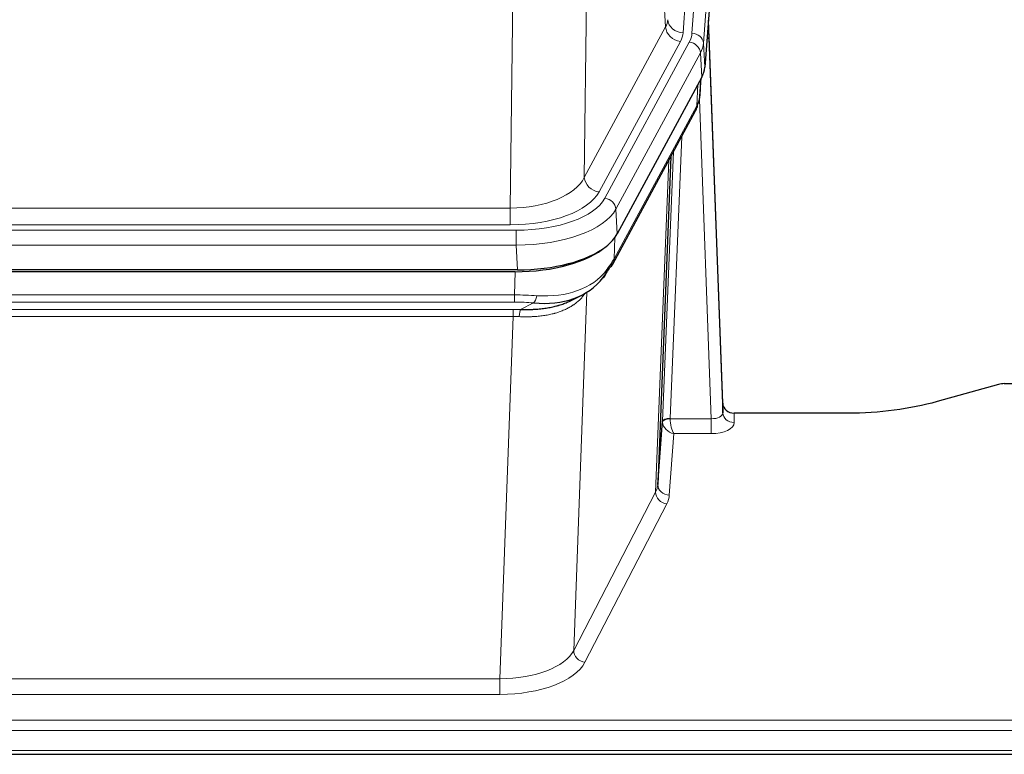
# Model space of a CAD drawing. Header units: inches. Extents: x 0 to 23760, y -13 to 16800.
# Tile 203 of 207: x 20741 to 20999, y 13654 to 13847. Entities that reach past the tile are written whole.
import ezdxf

# ---------------------------------------------------------------- set-up
doc = ezdxf.new("R2010")
doc.units = ezdxf.units.IN
doc.layers.add('254', color=7, linetype='Continuous', true_color=0xffffff)

msp = doc.modelspace()

# ---------------------------------------------------------------- linework, layer by layer
at = {"layer": '254', "color": 110, "linetype": 'Continuous', "lineweight": 13}
for p, q in [((20917.331, 13843.794), (20930.442, 14017.155)), ((20928.051, 14016.72), (20914.984, 13843.947)), ((20933.436, 14014.585), (20920.325, 13841.224)), ((20910.411, 13845.464), (20906.059, 13919.716)), ((20890.017, 13881.572), (20889.059, 13805.921)), ((20869.616, 13797.886), (20870.585, 13874.382)), ((20889.059, 13805.921), (20910.411, 13845.464)), ((20892.935, 13802.112), (20914.287, 13841.656)), ((20894.46, 13800.438), (20916.634, 13841.503)), ((20919.541, 13838.647), (20897.367, 13797.581)), ((20919.914, 13832.274), (20919.541, 13838.647)), ((20920.325, 13841.224), (20920.699, 13834.852)), ((20919.43, 13827.349), (20919.784, 13832.033)), ((20918.645, 13824.77), (20918.863, 13830.328)), ((20922.411, 13742.526), (20919.28, 13826.378)), ((20896.898, 13784.494), (20918.645, 13824.77)), ((20914.628, 13816.664), (20911.605, 13742.613)), ((20907.794, 13723.219), (20911.261, 13810.429)), ((20909.608, 13741.847), (20912.501, 13812.724)), ((20656.973, 13797.886), (20869.616, 13797.886)), ((20869.616, 13793.472), (20869.616, 13797.886)), ((20897.367, 13797.581), (20897.66, 13791.06)), ((20869.616, 13793.472), (20656.973, 13793.472)), ((20655.385, 13792.048), (20871.205, 13792.048)), ((20871.205, 13788.143), (20871.205, 13792.048)), ((20897.074, 13790.13), (20896.898, 13784.494)), ((20871.205, 13788.143), (20655.385, 13788.143)), ((20871.498, 13781.622), (20871.205, 13788.143)), ((20870.716, 13775.049), (20870.906, 13781.14)), ((20655.874, 13775.049), (20870.716, 13775.049)), ((20870.716, 13773.184), (20870.716, 13775.049)), ((20889.744, 13775.744), (20886.308, 13681.604)), ((20870.716, 13773.184), (20655.874, 13773.184)), ((20872.286, 13771.21), (20875.74, 13772.955)), ((20656.216, 13771.241), (20870.374, 13771.241)), ((20870.374, 13769.376), (20656.216, 13769.376)), ((20866.9, 13674.2), (20870.374, 13769.376)), ((20870.374, 13769.376), (20870.374, 13771.241)), ((20928.392, 13743.973), (20928.402, 13741.525)), ((20911.606, 13742.526), (20922.411, 13742.526)), ((20922.411, 13742.526), (20922.411, 13738.611)), ((20912.569, 13738.611), (20911.375, 13722.462)), ((20922.411, 13738.611), (20912.569, 13738.611)), ((20886.308, 13681.604), (20907.794, 13723.219)), ((20910.702, 13720.155), (20889.217, 13678.541)), ((20659.69, 13674.2), (20866.9, 13674.2)), ((20866.9, 13674.2), (20866.9, 13670.099)), ((20866.9, 13670.099), (20659.69, 13670.099)), ((20485.295, 13663.338), (21042.295, 13663.338)), ((20485.295, 13660.604), (21042.295, 13660.604)), ((20485.295, 13655.356), (21042.295, 13655.356))]:
    msp.add_line(p, q, dxfattribs=at)
at = {"layer": '254', "color": 2, "linetype": 'Continuous', "lineweight": 25}
for p, q in [((20933.817, 14008.306), (20920.699, 13834.852)), ((20925.393, 13746.595), (20921.636, 13847.233)), ((20921.716, 13842.84), (20925.404, 13744.058)), ((20919.914, 13832.274), (20897.66, 13791.06)), ((20919.423, 13827.236), (20919.787, 13832.038)), ((20919.601, 13831.693), (20919.43, 13827.349)), ((20919.423, 13827.236), (20919.43, 13827.349)), ((20896.538, 13783.164), (20918.286, 13823.44)), ((20911.807, 13811.44), (20908.379, 13725.229)), ((20871.498, 13781.622), (20655.092, 13781.622)), ((20870.906, 13781.14), (20655.683, 13781.14)), ((20885.604, 13773.576), (20888.397, 13774.988)), ((20997.839, 13751.545), (20981.674, 13747.014)), ((20999.338, 13751.74), (21042.295, 13751.74)), ((20925.404, 13744.058), (20925.393, 13746.595)), ((20958.295, 13743.973), (20928.392, 13743.973)), ((20908.379, 13725.229), (20909.608, 13741.847)), ((20485.295, 13654.341), (21042.295, 13654.341))]:
    msp.add_line(p, q, dxfattribs=at)
at = {"layer": '254', "color": 110, "linetype": 'Continuous', "lineweight": 13}
for centre, major_axis, ratio, start_param, end_param in [((20890.966, 13847.885), (-20.038, 0.241), 0.4621297, 2.903225, 3.1123764), ((20914.984, 13847.495), (3.989, -0.302), 0.8864705, 3.2608937, 4.7793301), ((20914.287, 13845.204), (3.52, -1.9), 0.8606628, 3.6289862, 5.1474227), ((20890.966, 13844.337), (-24.033, 0.005), 0.4611335, 2.8976848, 3.1068362), ((20921.716, 13840.687), (-0.214, 6.443), 0.0117452, 5.0526437, 5.774114), ((20893.313, 13844.185), (-24.033, 0.005), 0.4611335, 2.8976848, 3.1068362), ((20916.634, 13838.842), (2.64, -1.425), 0.8606628, 0.4873936, 2.00583), ((20917.331, 13841.133), (2.991, -0.226), 0.8864705, 0.119301, 1.6377375), ((20918.717, 13842.748), (2.998, 0.112), 0.4302668, 5.7021495, 6.2671208), ((20893.313, 13841.524), (27.028, 0.171), 0.4605352, 6.0362132, 6.2453646), ((20914.766, 13825.34), (3.52, -1.9), 0.8606628, 0.0000038, 0.4001271), ((20891.635, 13807.56), (27.538, 20.422), 0.1820482, 5.91173, 5.9437102), ((20869.696, 13808.493), (20.002, 0.126), 0.5302672, 4.7050812, 6.0263936), ((20892.935, 13805.661), (-3.52, 1.9), 0.8606628, 0.4873936, 2.00583), ((20869.696, 13804.945), (24.002, 0.049), 0.477994, 4.708097, 6.0294094), ((20871.154, 13803.145), (-24.02, 0.03), 0.4619935, 1.5735185, 2.8978281), ((20894.46, 13797.777), (2.64, -1.425), 0.8606628, 0.4873936, 2.00583), ((20871.154, 13800.484), (27.018, 0.111), 0.4567867, 4.7124116, 6.0367213), ((20893.019, 13785.065), (3.52, -1.9), 0.8606628, 0.0000038, 0.4001271), ((20870.969, 13796.432), (-25.329, 12.681), 0.6929209, 2.1169098, 3.0007467), ((20870.066, 13767.615), (27.015, 0.091), 0.2751837, 1.3250001, 1.545831), ((20875.74, 13776.79), (-0.368, -3.983), 0.2964475, 0.3019504, 1.0888865), ((20870.066, 13763.78), (23.017, 0.318), 0.4083138, 1.3161001, 1.5369309), ((20869.584, 13761.429), (24.025, 0.387), 0.4081205, 1.4515093, 1.5313568), ((20869.584, 13757.593), (20.023, 0.877), 0.5868265, 1.4258227, 1.5056703), ((20872.286, 13767.375), (0.131, 3.998), 0.1099517, 0.2897867, 1.0584981), ((20922.399, 13744.149), (-3.004, 0.138), 0.5390598, 1.5996723, 3.1704686), ((20928.402, 13744.149), (-3, -0.013), 0.8746179, 0.0299147, 1.5670846), ((20912.605, 13741.72), (-2.996, 0.15), 0.8842154, 0.0089587, 0.1047242), ((20911.605, 13741.752), (1.998, -0.082), 0.4302193, 1.5883537, 3.1255299), ((20911.606, 13741.665), (-1.996, -0.13), 0.4297663, 4.6843512, 6.2157251), ((20912.569, 13741.235), (-2.669, 1.608), 0.8008031, 0.5106166, 2.0203264), ((20912.605, 13742.581), (1.001, 0.011), 0.9036677, 3.0949665, 3.190732), ((20912.569, 13741.235), (-0.506, 2.997), 0.2740591, 1.0794715, 2.5891813), ((20922.399, 13741.525), (-6.003, 0.008), 0.4854373, 1.5734916, 3.1442879), ((20888.376, 13725.484), (20.016, 0.121), 0.4848834, 6.0350943, 6.2444185), ((20911.375, 13725.086), (2.992, -0.221), 0.8740585, 3.1714428, 4.7769181), ((20910.702, 13722.779), (2.666, -1.376), 0.8484453, 3.5215353, 5.1252561), ((20888.376, 13722.86), (23.014, 0.002), 0.4845187, 6.038018, 6.2473422), ((20866.893, 13683.874), (20.013, 0.104), 0.483363, 4.7101919, 6.0355739), ((20889.217, 13681.165), (2.666, -1.376), 0.8484453, 3.5215353, 5.1252561), ((20866.893, 13681.25), (-23.012, 0.004), 0.4845836, 1.5711584, 2.8965404)]:
    msp.add_ellipse(centre, major_axis=major_axis, ratio=ratio, start_param=start_param, end_param=end_param, dxfattribs=at)
at = {"layer": '254', "color": 2, "linetype": 'Continuous', "lineweight": 25}
for centre, major_axis, ratio, start_param, end_param in [((20893.679, 13835.291), (-27.037, 0.006), 0.4611335, 2.8976848, 3.1068362), ((20892.786, 13836.837), (-26.161, 11.46), 0.4493681, 3.1218709, 3.267222), ((20891.635, 13807.56), (27.174, 22.247), 0.2659531, 6.0029106, 6.0348907), ((20914.932, 13825.661), (3.584, -1.776), 0.8816114, 6.2824956, 6.6531678), ((20871.44, 13794.106), (-27.023, 0.034), 0.4619935, 2.6128783, 2.8978281), ((20870.881, 13793.615), (-27.01, 0.015), 0.4618579, 1.5720062, 2.656), ((20871.44, 13794.106), (-27.023, 0.034), 0.4619935, 1.5735185, 2.6128783), ((20870.066, 13767.615), (27.355, 20.182), 0.1876908, 5.6857719, 5.9066027), ((20872.762, 13764.752), (23.434, 19.972), 0.1471226, 5.6997031, 5.9205339), ((20893.019, 13785.065), (3.52, -1.9), 0.8606628, 5.9153676, 6.2831892), ((20870.969, 13796.432), (-23.359, 16.381), 0.7286412, 2.2260513, 3.1098882), ((20891.242, 13782.383), (3.195, -2.407), 0.6715965, 6.033487, 6.820423), ((20999.341, 13750.282), (-3, 0.002), 0.4856498, 4.7136997, 5.2369038), ((20928.392, 13746.686), (-3, 0.002), 0.9042699, 0.0343167, 1.5714866)]:
    msp.add_ellipse(centre, major_axis=major_axis, ratio=ratio, start_param=start_param, end_param=end_param, dxfattribs=at)
msp.add_open_spline([(20918.286, 13823.44), (20918.406, 13823.663), (20918.516, 13823.885)], degree=2, dxfattribs=at)
at = {"layer": '254', "color": 110, "linetype": 'Continuous', "lineweight": 13}
msp.add_open_spline([(20889.347, 13775.618), (20889.191, 13775.366), (20889.019, 13775.117), (20888.644, 13774.627), (20888.44, 13774.386), (20888.003, 13773.915), (20887.768, 13773.684), (20887.268, 13773.234), (20887.002, 13773.015), (20886.58, 13772.696), (20886.435, 13772.591), (20886.212, 13772.437), (20886.137, 13772.386), (20885.985, 13772.285), (20885.908, 13772.235), (20885.519, 13771.989), (20885.196, 13771.801), (20884.526, 13771.446), (20883.833, 13771.109), (20883.091, 13770.812), (20882.326, 13770.535), (20881.931, 13770.406), (20881.473, 13770.273), (20881.422, 13770.258), (20881.319, 13770.229), (20881.268, 13770.215), (20881.113, 13770.172), (20880.802, 13770.09), (20880.487, 13770.013), (20879.852, 13769.869), (20879.422, 13769.784), (20878.547, 13769.636), (20878.103, 13769.573), (20877.202, 13769.467), (20876.744, 13769.424), (20876.047, 13769.375), (20875.813, 13769.361), (20875.459, 13769.344), (20875.34, 13769.338), (20875.103, 13769.329), (20874.984, 13769.325), (20874.387, 13769.309), (20873.908, 13769.305), (20872.942, 13769.314), (20872.456, 13769.327), (20871.967, 13769.347)], degree=3, knots=[0, 0, 0, 0, 0.0625, 0.0625, 0.125, 0.125, 0.1875, 0.1875, 0.25, 0.25, 0.28125, 0.28125, 0.296875, 0.296875, 0.3125, 0.3125, 0.375, 0.375, 0.4375, 0.5, 0.5, 0.5625, 0.5625, 0.5703125, 0.5703125, 0.578125, 0.578125, 0.59375, 0.625, 0.625, 0.6875, 0.6875, 0.75, 0.75, 0.8125, 0.8125, 0.84375, 0.84375, 0.859375, 0.859375, 0.875, 0.875, 0.9375, 0.9375, 1, 1, 1, 1], dxfattribs=at)
at = {"layer": '254', "color": 2, "linetype": 'Continuous', "lineweight": 25}
for points, knots in [([(20872.286, 13771.21), (20872.804, 13771.201), (20873.32, 13771.199), (20874.345, 13771.211), (20874.855, 13771.226), (20875.49, 13771.255), (20875.616, 13771.262), (20875.869, 13771.276), (20875.995, 13771.284), (20876.372, 13771.309), (20876.621, 13771.328), (20877.363, 13771.392), (20877.85, 13771.444), (20878.809, 13771.569), (20879.281, 13771.642), (20880.209, 13771.808), (20880.666, 13771.901), (20881.34, 13772.058), (20881.562, 13772.113), (20881.893, 13772.2), (20882.003, 13772.229), (20882.167, 13772.275), (20882.222, 13772.29), (20882.33, 13772.321), (20882.817, 13772.462), (20883.285, 13772.616), (20884.091, 13772.907), (20884.789, 13773.186), (20885.443, 13773.495), (20885.724, 13773.637)], [0, 0, 0, 0, 0.1020877, 0.1020877, 0.2041754, 0.2041754, 0.2296973, 0.2296973, 0.2552192, 0.2552192, 0.3062631, 0.3062631, 0.4083508, 0.4083508, 0.5104385, 0.5104385, 0.6125262, 0.6125262, 0.66357, 0.66357, 0.6890919, 0.6890919, 0.7018529, 0.7018529, 0.7146139, 0.8167015, 0.8167015, 0.9187892, 1, 1, 1, 1]), ([(20981.674, 13747.014), (20978.141, 13746.023), (20974.339, 13745.259), (20966.456, 13744.234), (20962.376, 13743.973), (20958.295, 13743.973)], [0, 0, 0, 0, 0.5, 0.5, 1, 1, 1, 1])]:
    msp.add_open_spline(points, degree=3, knots=knots, dxfattribs=at)

doc.saveas('drawing.dxf')
